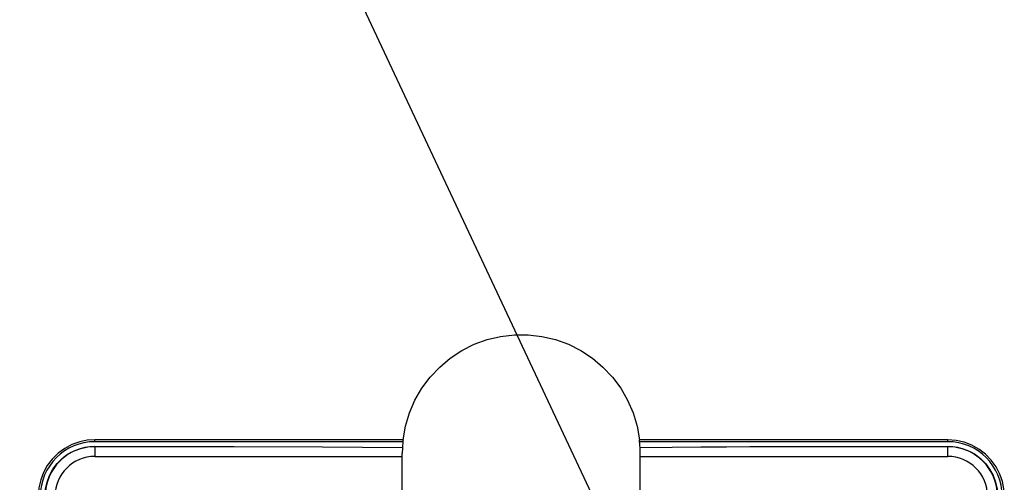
# Model space of a CAD drawing. Extents: x 0 to 420, y 0 to 297.
# Tile 25 of 62: x 72 to 97, y 220 to 232. Entities that reach past the tile are written whole.
import ezdxf

# ---------------------------------------------------------------- set-up
doc = ezdxf.new("R2010")
doc.units = 0
doc.header["$LTSCALE"] = 23.1
doc.layers.get('0').update_dxf_attribs({"linetype": 'CONTINUOUS'})
for name, color, linetype in [('ALL_DIM', 7, 'CONTINUOUS'), ('ALL_FEATURES', 7, 'CONTINUOUS'), ('ALL_NOTE', 7, 'CONTINUOUS')]:
    doc.layers.add(name, color=color, linetype=linetype)
doc.dimstyles.get("Standard").update_dxf_attribs({"dimtxt": 2.5, "dimasz": 2.5, "dimexe": 1.25, "dimexo": 0.625, "dimtad": 1, "dimcen": 2.5, "dimazin": 3, "dimtfac": 1, "dimtmove": 0, "dimatfit": 3})

# ---------------------------------------------------------------- blocks, each defined once
blk = doc.blocks.new('_OPEN')
at = {"color": 0, "linetype": 'BYBLOCK'}
for p, q in [((0, 0), (-1, 0.25)), ((-1, -0.25), (0, 0)), ((-1, 0), (0, 0))]:
    blk.add_line(p, q, dxfattribs=at)
blk = doc.blocks.new('*D12')
at = {"layer": 'ALL_DIM', "color": 2, "linetype": 'CONTINUOUS'}
for p, q in [((56.101, 241.817), (33.767, 241.817)), ((34.767, 241.817), (34.767, 191.817)), ((34.767, 141.817), (34.767, 191.817)), ((73.449, 141.817), (33.767, 141.817))]:
    blk.add_line(p, q, dxfattribs=at)
at = {"layer": 'ALL_DIM', "color": 2, "linetype": 'CONTINUOUS', "xscale": 2, "yscale": 2, "zscale": 2}
for p, rotation in [((34.767, 241.817), 90), ((34.767, 141.817), 270)]:
    blk.add_blockref('_OPEN', p, dxfattribs=dict(at, rotation=rotation))

msp = doc.modelspace()

# ---------------------------------------------------------------- linework, layer by layer
at = {"layer": 'ALL_FEATURES', "color": 9, "linetype": 'CONTINUOUS'}
for p, q in [((81.987, 221.567), (74.214, 221.567)), ((95.719, 221.567), (87.946, 221.567)), ((74.217, 221.399), (74.217, 221.147)), ((74.217, 221.397), (77.726, 221.397)), ((92.208, 221.397), (95.717, 221.397)), ((95.717, 221.147), (95.717, 221.399)), ((74.217, 221.147), (81.967, 221.147)), ((87.967, 221.147), (95.717, 221.147))]:
    msp.add_line(p, q, dxfattribs=at)
at = {"layer": 'ALL_FEATURES', "color": 7, "linetype": 'CONTINUOUS'}
for p, q in [((81.982, 221.517), (74.217, 221.517)), ((95.717, 221.517), (87.952, 221.517)), ((81.967, 220.253), (81.967, 221.217)), ((87.967, 220.253), (87.967, 221.217))]:
    msp.add_line(p, q, dxfattribs=at)
for points in [[(81.987, 221.567), (82.048, 221.91), (82.148, 222.244), (82.286, 222.564), (82.461, 222.866), (82.669, 223.146), (82.909, 223.4), (83.176, 223.624), (83.467, 223.816), (83.779, 223.972), (84.107, 224.091), (84.446, 224.172), (84.792, 224.212), (85.141, 224.212), (85.488, 224.172), (85.827, 224.091), (86.155, 223.972), (86.466, 223.816), (86.758, 223.624), (87.025, 223.4), (87.264, 223.146), (87.473, 222.866), (87.647, 222.564), (87.786, 222.244), (87.886, 221.91), (87.946, 221.567)], [(81.983, 221.517), (81.978, 221.47), (81.974, 221.422), (81.971, 221.374)], [(81.987, 221.567), (81.986, 221.552), (81.984, 221.538), (81.983, 221.527), (81.982, 221.52), (81.982, 221.517)], [(87.952, 221.517), (87.951, 221.52), (87.951, 221.526), (87.95, 221.538), (87.948, 221.552), (87.946, 221.567)], [(87.962, 221.374), (87.959, 221.422), (87.955, 221.47), (87.951, 221.517)], [(72.959, 220.142), (72.972, 220.321), (73.01, 220.496), (73.072, 220.664), (73.158, 220.822), (73.266, 220.965), (73.393, 221.092), (73.536, 221.2), (73.694, 221.286), (73.862, 221.348), (74.038, 221.386), (74.217, 221.399)], [(74.217, 221.399), (75.971, 221.398), (77.726, 221.397)], [(77.726, 221.397), (79.955, 221.387), (81.971, 221.374)], [(81.971, 221.374), (81.97, 221.347), (81.968, 221.31), (81.967, 221.266), (81.967, 221.217)], [(87.962, 221.374), (88.771, 221.379), (89.495, 221.384), (90.143, 221.388), (90.729, 221.392), (91.262, 221.394), (91.753, 221.396), (92.208, 221.397)], [(87.967, 221.217), (87.967, 221.256), (87.966, 221.293), (87.965, 221.326), (87.964, 221.353), (87.962, 221.374)], [(92.208, 221.397), (93.963, 221.398), (95.717, 221.399)], [(95.717, 221.399), (95.896, 221.386), (96.072, 221.348), (96.24, 221.286), (96.397, 221.2), (96.541, 221.092), (96.668, 220.965), (96.775, 220.822), (96.861, 220.664), (96.924, 220.496), (96.962, 220.321), (96.975, 220.142)]]:
    msp.add_lwpolyline(points, dxfattribs=at)
at = {"layer": 'ALL_FEATURES', "color": 9, "linetype": 'CONTINUOUS'}
for points in [[(74.214, 221.567), (74.025, 221.555), (73.833, 221.515), (73.639, 221.446), (73.456, 221.349), (73.289, 221.226), (73.141, 221.08), (73.017, 220.915), (72.92, 220.739), (72.85, 220.554), (72.805, 220.354), (72.789, 220.142)], [(74.217, 221.517), (74.216, 221.52), (74.215, 221.527), (74.215, 221.538), (74.214, 221.552), (74.214, 221.567)], [(95.717, 221.517), (95.718, 221.52), (95.718, 221.527), (95.719, 221.538), (95.719, 221.552), (95.719, 221.567)], [(97.145, 220.142), (97.133, 220.324), (97.097, 220.509), (97.031, 220.7), (96.936, 220.884), (96.815, 221.054), (96.671, 221.203), (96.506, 221.331), (96.326, 221.432), (96.136, 221.505), (95.932, 221.551), (95.719, 221.567)]]:
    msp.add_lwpolyline(points, dxfattribs=at)
at = {"layer": 'ALL_FEATURES', "color": 7, "linetype": 'CONTINUOUS'}
for centre, start, end in [((74.217, 220.142), 90, 180), ((95.717, 220.142), 0, 90)]:
    msp.add_arc(centre, 1.375, start, end, dxfattribs=at)
at = {"layer": 'ALL_FEATURES', "color": 9, "linetype": 'CONTINUOUS'}
for centre, radius, start, end in [((74.217, 220.142), 1.254, 90, 180), ((95.717, 220.142), 1.254, 0, 90), ((74.217, 220.142), 1.004, 90, 180), ((95.717, 220.142), 1.004, 0, 90)]:
    msp.add_arc(centre, radius, start, end, dxfattribs=at)
at = {"layer": 'ALL_NOTE', "color": 2, "linetype": 'CONTINUOUS'}
msp.add_line((88.951, 215.504), (67.876, 260.42), dxfattribs=at)

# ---------------------------------------------------------------- dimensions: what is measured, and where the dimension line sits
at = {"layer": 'ALL_DIM', "color": 2, "linetype": 'CONTINUOUS'}
dim = msp.add_linear_dim(base=(34.767, 141.817), p1=(57.101, 241.817), p2=(74.449, 141.817), angle=270, dimstyle='Standard', dxfattribs=at)
dim.commit()
dim.dimension.update_dxf_attribs({"geometry": '*D12', "text_midpoint": (34.767, 187.689), "dimtype": 128})

doc.saveas('drawing.dxf')
